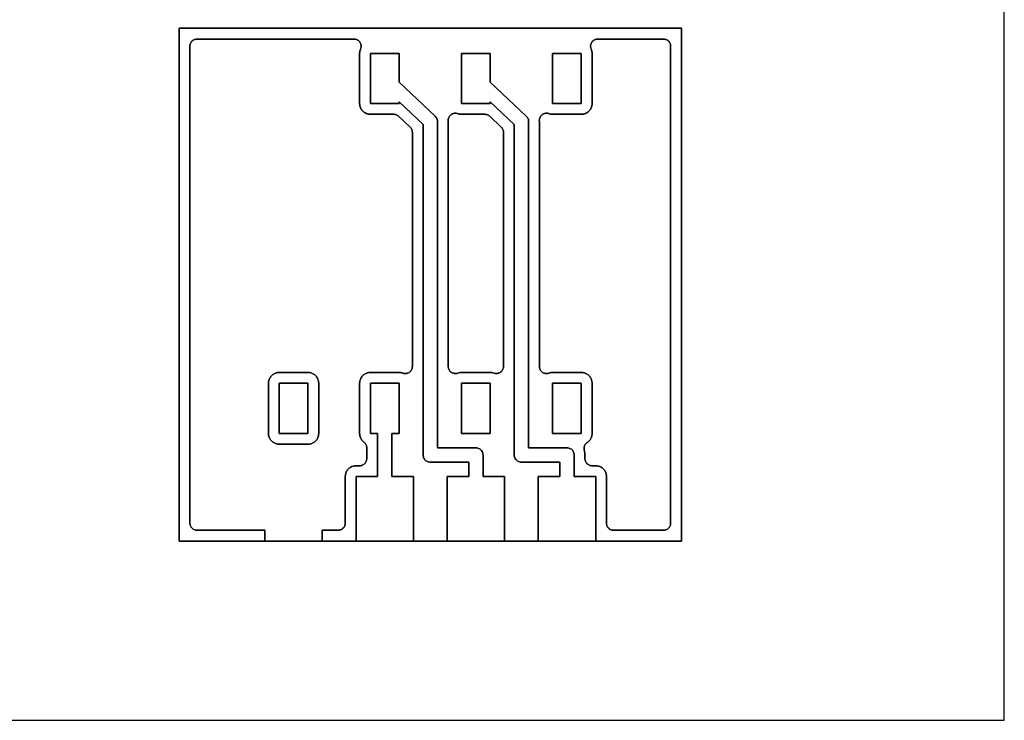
# Model space of a CAD drawing. Header units: millimetres. Extents: x 0 to 200, y 0 to 150.
# Tile 34 of 36: x 173 to 200, y 0 to 20. Entities that reach past the tile are written whole.
import ezdxf

# ---------------------------------------------------------------- set-up
doc = ezdxf.new("R2010")
doc.units = ezdxf.units.MM
for name, color, linetype in [('COPPER_KEEP_ref', 8, 'Continuous'), ('COPPER_REMOVE', 3, 'Continuous'), ('LABELS_ref', 5, 'Continuous'), ('OUTLINE', 7, 'Continuous')]:
    doc.layers.add(name, color=color, linetype=linetype)

msp = doc.modelspace()

# ---------------------------------------------------------------- linework, layer by layer
at = {"layer": 'COPPER_KEEP_ref'}
for points in [[(177.461, 5.304), (177.442, 5.309), (177.423, 5.315), (177.406, 5.324), (177.389, 5.334), (177.373, 5.345), (177.359, 5.359), (177.345, 5.373), (177.334, 5.389), (177.324, 5.406), (177.315, 5.423), (177.309, 5.442), (177.304, 5.461), (177.301, 5.48), (177.3, 5.5), (177.3, 18.8), (177.301, 18.82), (177.304, 18.839), (177.309, 18.858), (177.315, 18.877), (177.324, 18.894), (177.334, 18.911), (177.345, 18.927), (177.359, 18.941), (177.373, 18.955), (177.389, 18.966), (177.406, 18.976), (177.423, 18.985), (177.442, 18.991), (177.461, 18.996), (177.48, 18.999), (177.5, 19), (181.872, 19), (181.892, 18.999), (181.911, 18.996), (181.93, 18.991), (181.949, 18.985), (181.966, 18.976), (181.983, 18.966), (181.999, 18.955), (182.014, 18.941), (182.027, 18.927), (182.038, 18.911), (182.048, 18.894), (182.057, 18.877), (182.063, 18.858), (182.068, 18.839), (182.071, 18.82), (182.072, 18.8), (182.071, 18.78), (182.068, 18.761), (182.063, 18.742), (182.057, 18.723), (182.051, 18.709), (182.042, 18.684), (182.039, 18.671), (182.034, 18.646), (182.032, 18.633), (182.03, 18.603), (182.03, 18.597), (182.03, 17.203), (182.03, 17.197), (182.032, 17.167), (182.034, 17.154), (182.039, 17.129), (182.042, 17.116), (182.051, 17.091), (182.056, 17.079), (182.067, 17.056), (182.074, 17.045), (182.088, 17.023), (182.096, 17.012), (182.114, 16.993), (182.123, 16.984), (182.142, 16.966), (182.153, 16.958), (182.175, 16.944), (182.186, 16.937), (182.209, 16.926), (182.221, 16.921), (182.246, 16.912), (182.259, 16.909), (182.284, 16.904), (182.297, 16.902), (182.327, 16.9), (182.333, 16.9), (182.981, 16.9), (183, 16.899), (183.018, 16.896), (183.037, 16.892), (183.055, 16.886), (183.072, 16.878), (183.088, 16.869), (183.104, 16.858), (183.118, 16.845), (183.437, 16.544), (183.451, 16.529), (183.464, 16.513), (183.475, 16.496), (183.484, 16.478), (183.491, 16.458), (183.496, 16.439), (183.499, 16.419), (183.5, 16.398), (183.5, 9.87), (183.499, 9.85), (183.496, 9.83), (183.491, 9.811), (183.484, 9.792), (183.476, 9.774), (183.465, 9.757), (183.453, 9.741), (183.439, 9.726), (183.424, 9.713), (183.408, 9.701), (183.391, 9.691), (183.373, 9.683), (183.354, 9.677), (183.334, 9.673), (183.314, 9.67), (183.294, 9.67), (183.275, 9.671), (183.255, 9.675), (183.236, 9.68), (183.214, 9.688), (183.201, 9.691), (183.176, 9.696), (183.163, 9.698), (183.133, 9.7), (183.127, 9.7), (182.333, 9.7), (182.327, 9.7), (182.297, 9.698), (182.284, 9.696), (182.259, 9.691), (182.246, 9.688), (182.221, 9.679), (182.209, 9.674), (182.186, 9.663), (182.175, 9.656), (182.153, 9.642), (182.142, 9.634), (182.123, 9.616), (182.114, 9.607), (182.096, 9.588), (182.088, 9.577), (182.074, 9.555), (182.067, 9.544), (182.056, 9.521), (182.051, 9.509), (182.042, 9.484), (182.039, 9.471), (182.034, 9.446), (182.032, 9.433), (182.03, 9.403), (182.03, 9.397), (182.03, 8.003), (182.03, 7.997), (182.032, 7.967), (182.034, 7.954), (182.039, 7.929), (182.042, 7.916), (182.051, 7.891), (182.056, 7.879), (182.067, 7.856), (182.074, 7.845), (182.088, 7.823), (182.096, 7.812), (182.114, 7.793), (182.123, 7.784), (182.142, 7.766), (182.152, 7.759), (182.167, 7.746), (182.181, 7.731), (182.194, 7.715), (182.205, 7.698), (182.214, 7.68), (182.221, 7.661), (182.226, 7.641), (182.229, 7.621), (182.23, 7.601), (182.23, 7.3), (182.229, 7.28), (182.226, 7.261), (182.221, 7.242), (182.215, 7.223), (182.206, 7.206), (182.196, 7.189), (182.185, 7.173), (182.171, 7.159), (182.157, 7.145), (182.141, 7.134), (182.124, 7.124), (182.107, 7.115), (182.088, 7.109), (182.069, 7.104), (182.05, 7.101), (182.03, 7.1), (181.933, 7.1), (181.927, 7.1), (181.897, 7.098), (181.884, 7.096), (181.859, 7.091), (181.846, 7.088), (181.821, 7.079), (181.809, 7.074), (181.786, 7.063), (181.775, 7.056), (181.753, 7.042), (181.742, 7.034), (181.723, 7.016), (181.714, 7.007), (181.696, 6.988), (181.688, 6.977), (181.674, 6.955), (181.667, 6.944), (181.656, 6.921), (181.651, 6.909), (181.642, 6.884), (181.639, 6.871), (181.634, 6.846), (181.632, 6.833), (181.63, 6.803), (181.63, 6.797), (181.63, 5.5), (181.629, 5.48), (181.626, 5.461), (181.621, 5.442), (181.615, 5.423), (181.606, 5.406), (181.596, 5.389), (181.585, 5.373), (181.571, 5.359), (181.557, 5.345), (181.541, 5.334), (181.524, 5.324), (181.507, 5.315), (181.488, 5.309), (181.469, 5.304), (181.45, 5.301), (181.43, 5.3), (180.99, 5.3), (180.99, 5), (179.39, 5), (179.39, 5.3), (177.5, 5.3), (177.48, 5.301), (177.461, 5.304)], [(187.09, 16.864), (187.103, 16.878), (187.118, 16.89), (187.135, 16.901), (187.152, 16.911), (187.17, 16.918), (187.188, 16.924), (187.207, 16.928), (187.227, 16.93), (187.246, 16.931), (187.265, 16.929), (187.285, 16.925), (187.303, 16.92), (187.326, 16.912), (187.339, 16.909), (187.364, 16.904), (187.377, 16.902), (187.407, 16.9), (187.413, 16.9), (188.207, 16.9), (188.213, 16.9), (188.243, 16.902), (188.256, 16.904), (188.281, 16.909), (188.294, 16.912), (188.319, 16.921), (188.331, 16.926), (188.354, 16.937), (188.365, 16.944), (188.387, 16.958), (188.398, 16.966), (188.417, 16.984), (188.426, 16.993), (188.444, 17.012), (188.452, 17.023), (188.466, 17.045), (188.473, 17.056), (188.484, 17.079), (188.489, 17.091), (188.498, 17.116), (188.501, 17.129), (188.506, 17.154), (188.508, 17.167), (188.51, 17.197), (188.51, 17.203), (188.51, 18.597), (188.51, 18.603), (188.508, 18.633), (188.506, 18.646), (188.501, 18.671), (188.498, 18.684), (188.489, 18.709), (188.483, 18.723), (188.477, 18.742), (188.472, 18.761), (188.469, 18.78), (188.468, 18.8), (188.469, 18.82), (188.472, 18.839), (188.477, 18.858), (188.483, 18.877), (188.492, 18.894), (188.502, 18.911), (188.513, 18.927), (188.526, 18.941), (188.541, 18.955), (188.557, 18.966), (188.574, 18.976), (188.591, 18.985), (188.61, 18.991), (188.629, 18.996), (188.648, 18.999), (188.668, 19), (190.5, 19), (190.52, 18.999), (190.539, 18.996), (190.558, 18.991), (190.577, 18.985), (190.594, 18.976), (190.611, 18.966), (190.627, 18.955), (190.641, 18.941), (190.655, 18.927), (190.666, 18.911), (190.676, 18.894), (190.685, 18.877), (190.691, 18.858), (190.696, 18.839), (190.699, 18.82), (190.7, 18.8), (190.7, 5.5), (190.699, 5.48), (190.696, 5.461), (190.691, 5.442), (190.685, 5.423), (190.676, 5.406), (190.666, 5.389), (190.655, 5.373), (190.641, 5.359), (190.627, 5.345), (190.611, 5.334), (190.594, 5.324), (190.577, 5.315), (190.558, 5.309), (190.539, 5.304), (190.52, 5.301), (190.5, 5.3), (189.11, 5.3), (189.09, 5.301), (189.071, 5.304), (189.052, 5.309), (189.033, 5.315), (189.016, 5.324), (188.999, 5.334), (188.983, 5.345), (188.969, 5.359), (188.955, 5.373), (188.944, 5.389), (188.934, 5.406), (188.925, 5.423), (188.919, 5.442), (188.914, 5.461), (188.911, 5.48), (188.91, 5.5), (188.91, 6.797), (188.91, 6.803), (188.908, 6.833), (188.906, 6.846), (188.901, 6.871), (188.898, 6.884), (188.889, 6.909), (188.884, 6.921), (188.873, 6.944), (188.866, 6.955), (188.852, 6.977), (188.844, 6.988), (188.826, 7.007), (188.817, 7.016), (188.798, 7.034), (188.787, 7.042), (188.765, 7.056), (188.754, 7.063), (188.731, 7.074), (188.719, 7.079), (188.694, 7.088), (188.681, 7.091), (188.656, 7.096), (188.643, 7.098), (188.613, 7.1), (188.607, 7.1), (188.51, 7.1), (188.49, 7.101), (188.471, 7.104), (188.452, 7.109), (188.433, 7.115), (188.416, 7.124), (188.399, 7.134), (188.383, 7.145), (188.369, 7.159), (188.355, 7.173), (188.344, 7.189), (188.334, 7.206), (188.325, 7.223), (188.319, 7.242), (188.314, 7.261), (188.311, 7.28), (188.31, 7.3), (188.31, 7.398), (188.31, 7.402), (188.309, 7.418), (188.309, 7.421), (188.308, 7.442), (188.307, 7.449), (188.303, 7.481), (188.302, 7.488), (188.298, 7.507), (188.297, 7.513), (188.292, 7.531), (188.288, 7.55), (188.285, 7.569), (188.285, 7.588), (188.286, 7.607), (188.29, 7.626), (188.295, 7.645), (188.301, 7.662), (188.31, 7.68), (188.32, 7.696), (188.331, 7.711), (188.344, 7.725), (188.358, 7.738), (188.374, 7.749), (188.387, 7.758), (188.398, 7.766), (188.417, 7.784), (188.426, 7.793), (188.444, 7.812), (188.452, 7.823), (188.466, 7.845), (188.473, 7.856), (188.484, 7.879), (188.489, 7.891), (188.498, 7.916), (188.501, 7.929), (188.506, 7.954), (188.508, 7.967), (188.51, 7.997), (188.51, 8.003), (188.51, 9.397), (188.51, 9.403), (188.508, 9.433), (188.506, 9.446), (188.501, 9.471), (188.498, 9.484), (188.489, 9.509), (188.484, 9.521), (188.473, 9.544), (188.466, 9.555), (188.452, 9.577), (188.444, 9.588), (188.426, 9.607), (188.417, 9.616), (188.398, 9.634), (188.387, 9.642), (188.365, 9.656), (188.354, 9.663), (188.331, 9.674), (188.319, 9.679), (188.294, 9.688), (188.281, 9.691), (188.256, 9.696), (188.243, 9.698), (188.213, 9.7), (188.207, 9.7), (187.413, 9.7), (187.407, 9.7), (187.377, 9.698), (187.364, 9.696), (187.339, 9.691), (187.326, 9.688), (187.304, 9.68), (187.285, 9.675), (187.265, 9.671), (187.246, 9.67), (187.226, 9.67), (187.206, 9.673), (187.186, 9.677), (187.167, 9.683), (187.149, 9.691), (187.132, 9.701), (187.116, 9.713), (187.101, 9.726), (187.087, 9.741), (187.075, 9.757), (187.064, 9.774), (187.056, 9.792), (187.049, 9.811), (187.044, 9.83), (187.041, 9.85), (187.04, 9.87), (187.04, 16.698), (187.04, 16.702), (187.039, 16.719), (187.039, 16.721), (187.039, 16.74), (187.041, 16.759), (187.045, 16.779), (187.05, 16.797), (187.058, 16.815), (187.067, 16.832), (187.078, 16.849), (187.09, 16.864)], [(185.07, 6.8), (185.07, 7.2), (184, 7.2), (183.974, 7.202), (183.948, 7.207), (183.923, 7.215), (183.9, 7.227), (183.878, 7.241), (183.859, 7.259), (183.841, 7.278), (183.827, 7.3), (183.815, 7.323), (183.807, 7.348), (183.802, 7.374), (183.8, 7.4), (183.8, 16.614), (183.13, 17.247), (183.13, 17.2), (182.33, 17.2), (182.33, 18.6), (183.13, 18.6), (183.13, 17.797), (184.137, 16.845), (184.156, 16.825), (184.171, 16.803), (184.184, 16.779), (184.193, 16.754), (184.198, 16.727), (184.2, 16.7), (184.2, 7.6), (185.27, 7.6), (185.296, 7.598), (185.322, 7.593), (185.347, 7.585), (185.37, 7.573), (185.392, 7.559), (185.411, 7.541), (185.429, 7.522), (185.443, 7.5), (185.455, 7.477), (185.463, 7.452), (185.468, 7.426), (185.47, 7.4), (185.47, 6.8), (186.07, 6.8), (186.07, 5), (184.47, 5), (184.47, 6.8), (185.07, 6.8)], [(187.01, 6.8), (187.61, 6.8), (187.61, 7.2), (186.54, 7.2), (186.514, 7.202), (186.488, 7.207), (186.463, 7.215), (186.44, 7.227), (186.418, 7.241), (186.399, 7.259), (186.381, 7.278), (186.367, 7.3), (186.355, 7.323), (186.347, 7.348), (186.342, 7.374), (186.34, 7.4), (186.34, 16.614), (185.67, 17.247), (185.67, 17.2), (184.87, 17.2), (184.87, 18.6), (185.67, 18.6), (185.67, 17.797), (186.677, 16.845), (186.696, 16.825), (186.711, 16.803), (186.724, 16.779), (186.733, 16.754), (186.738, 16.727), (186.74, 16.7), (186.74, 7.6), (187.81, 7.6), (187.836, 7.598), (187.862, 7.593), (187.887, 7.585), (187.91, 7.573), (187.932, 7.559), (187.951, 7.541), (187.969, 7.522), (187.983, 7.5), (187.995, 7.477), (188.003, 7.452), (188.008, 7.426), (188.01, 7.4), (188.01, 6.8), (188.61, 6.8), (188.61, 5), (187.01, 5), (187.01, 6.8)], [(188.21, 17.2), (187.41, 17.2), (187.41, 18.6), (188.21, 18.6), (188.21, 17.2)], [(184.55, 16.864), (184.563, 16.878), (184.578, 16.89), (184.595, 16.901), (184.612, 16.911), (184.63, 16.918), (184.648, 16.924), (184.667, 16.928), (184.687, 16.93), (184.706, 16.931), (184.725, 16.929), (184.745, 16.925), (184.763, 16.92), (184.786, 16.912), (184.799, 16.909), (184.824, 16.904), (184.837, 16.902), (184.867, 16.9), (184.873, 16.9), (185.521, 16.9), (185.54, 16.899), (185.558, 16.896), (185.577, 16.892), (185.595, 16.886), (185.612, 16.878), (185.628, 16.869), (185.644, 16.858), (185.658, 16.845), (185.977, 16.544), (185.991, 16.529), (186.004, 16.513), (186.015, 16.496), (186.024, 16.478), (186.031, 16.458), (186.036, 16.439), (186.039, 16.419), (186.04, 16.398), (186.04, 9.87), (186.039, 9.85), (186.036, 9.83), (186.031, 9.811), (186.024, 9.792), (186.016, 9.774), (186.005, 9.757), (185.993, 9.741), (185.979, 9.726), (185.964, 9.713), (185.948, 9.701), (185.931, 9.691), (185.913, 9.683), (185.894, 9.677), (185.874, 9.673), (185.854, 9.67), (185.834, 9.67), (185.815, 9.671), (185.795, 9.675), (185.776, 9.68), (185.754, 9.688), (185.741, 9.691), (185.716, 9.696), (185.703, 9.698), (185.673, 9.7), (185.667, 9.7), (184.873, 9.7), (184.867, 9.7), (184.837, 9.698), (184.824, 9.696), (184.799, 9.691), (184.786, 9.688), (184.764, 9.68), (184.745, 9.675), (184.725, 9.671), (184.706, 9.67), (184.686, 9.67), (184.666, 9.673), (184.646, 9.677), (184.627, 9.683), (184.609, 9.691), (184.592, 9.701), (184.576, 9.713), (184.561, 9.726), (184.547, 9.741), (184.535, 9.757), (184.524, 9.774), (184.516, 9.792), (184.509, 9.811), (184.504, 9.83), (184.501, 9.85), (184.5, 9.87), (184.5, 16.698), (184.5, 16.702), (184.499, 16.719), (184.499, 16.721), (184.499, 16.74), (184.501, 16.759), (184.505, 16.779), (184.51, 16.797), (184.518, 16.815), (184.527, 16.832), (184.538, 16.849), (184.55, 16.864)], [(179.669, 9.674), (179.646, 9.663), (179.635, 9.656), (179.613, 9.642), (179.602, 9.634), (179.583, 9.616), (179.574, 9.607), (179.556, 9.588), (179.548, 9.577), (179.534, 9.555), (179.527, 9.544), (179.516, 9.521), (179.511, 9.509), (179.502, 9.484), (179.499, 9.471), (179.494, 9.446), (179.492, 9.433), (179.49, 9.403), (179.49, 9.397), (179.49, 8.003), (179.49, 7.997), (179.492, 7.967), (179.494, 7.954), (179.499, 7.929), (179.502, 7.916), (179.511, 7.891), (179.516, 7.879), (179.527, 7.856), (179.534, 7.845), (179.548, 7.823), (179.556, 7.812), (179.574, 7.793), (179.583, 7.784), (179.602, 7.766), (179.613, 7.758), (179.635, 7.744), (179.646, 7.737), (179.669, 7.726), (179.681, 7.721), (179.706, 7.712), (179.719, 7.709), (179.744, 7.704), (179.757, 7.702), (179.787, 7.7), (179.793, 7.7), (180.587, 7.7), (180.593, 7.7), (180.623, 7.702), (180.636, 7.704), (180.661, 7.709), (180.674, 7.712), (180.699, 7.721), (180.711, 7.726), (180.734, 7.737), (180.745, 7.744), (180.767, 7.758), (180.778, 7.766), (180.797, 7.784), (180.806, 7.793), (180.824, 7.812), (180.832, 7.823), (180.846, 7.845), (180.853, 7.856), (180.864, 7.879), (180.869, 7.891), (180.878, 7.916), (180.881, 7.929), (180.886, 7.954), (180.888, 7.967), (180.89, 7.997), (180.89, 8.003), (180.89, 9.397), (180.89, 9.403), (180.888, 9.433), (180.886, 9.446), (180.881, 9.471), (180.878, 9.484), (180.869, 9.509), (180.864, 9.521), (180.853, 9.544), (180.846, 9.555), (180.832, 9.577), (180.824, 9.588), (180.806, 9.607), (180.797, 9.616), (180.778, 9.634), (180.767, 9.642), (180.745, 9.656), (180.734, 9.663), (180.711, 9.674), (180.699, 9.679), (180.674, 9.688), (180.661, 9.691), (180.636, 9.696), (180.623, 9.698), (180.593, 9.7), (180.587, 9.7), (179.793, 9.7), (179.787, 9.7), (179.757, 9.698), (179.744, 9.696), (179.719, 9.691), (179.706, 9.688), (179.681, 9.679), (179.669, 9.674)], [(180.59, 9.4), (180.59, 8), (179.79, 8), (179.79, 9.4), (180.59, 9.4)], [(181.93, 6.8), (182.53, 6.8), (182.53, 8), (182.33, 8), (182.33, 9.4), (183.13, 9.4), (183.13, 8), (182.93, 8), (182.93, 6.8), (183.53, 6.8), (183.53, 5), (181.93, 5), (181.93, 6.8)], [(185.67, 9.4), (185.67, 8), (184.87, 8), (184.87, 9.4), (185.67, 9.4)], [(188.21, 8), (187.41, 8), (187.41, 9.4), (188.21, 9.4), (188.21, 8)]]:
    msp.add_lwpolyline(points, close=True, dxfattribs=at)
at = {"layer": 'COPPER_REMOVE'}
for points in [[(177, 5), (177, 19.3), (191, 19.3), (191, 5), (188.61, 5), (188.61, 6.8), (188.01, 6.8), (188.01, 7.4), (188.008, 7.426), (188.003, 7.452), (187.995, 7.477), (187.983, 7.5), (187.969, 7.522), (187.951, 7.541), (187.932, 7.559), (187.91, 7.573), (187.887, 7.585), (187.862, 7.593), (187.836, 7.598), (187.81, 7.6), (186.74, 7.6), (186.74, 16.7), (186.738, 16.727), (186.733, 16.754), (186.724, 16.779), (186.711, 16.803), (186.696, 16.825), (186.677, 16.845), (185.67, 17.797), (185.67, 18.6), (184.87, 18.6), (184.87, 17.2), (185.67, 17.2), (185.67, 17.247), (186.34, 16.614), (186.34, 7.4), (186.342, 7.374), (186.347, 7.348), (186.355, 7.323), (186.367, 7.3), (186.381, 7.278), (186.399, 7.259), (186.418, 7.241), (186.44, 7.227), (186.463, 7.215), (186.488, 7.207), (186.514, 7.202), (186.54, 7.2), (187.61, 7.2), (187.61, 6.8), (187.01, 6.8), (187.01, 5), (186.07, 5), (186.07, 6.8), (185.47, 6.8), (185.47, 7.4), (185.468, 7.426), (185.463, 7.452), (185.455, 7.477), (185.443, 7.5), (185.429, 7.522), (185.411, 7.541), (185.392, 7.559), (185.37, 7.573), (185.347, 7.585), (185.322, 7.593), (185.296, 7.598), (185.27, 7.6), (184.2, 7.6), (184.2, 16.7), (184.198, 16.727), (184.193, 16.754), (184.184, 16.779), (184.171, 16.803), (184.156, 16.825), (184.137, 16.845), (183.13, 17.797), (183.13, 18.6), (182.33, 18.6), (182.33, 17.2), (183.13, 17.2), (183.13, 17.247), (183.8, 16.614), (183.8, 7.4), (183.802, 7.374), (183.807, 7.348), (183.815, 7.323), (183.827, 7.3), (183.841, 7.278), (183.859, 7.259), (183.878, 7.241), (183.9, 7.227), (183.923, 7.215), (183.948, 7.207), (183.974, 7.202), (184, 7.2), (185.07, 7.2), (185.07, 6.8), (184.47, 6.8), (184.47, 5), (183.53, 5), (183.53, 6.8), (182.93, 6.8), (182.93, 8), (183.13, 8), (183.13, 9.4), (182.33, 9.4), (182.33, 8), (182.53, 8), (182.53, 6.8), (181.93, 6.8), (181.93, 5), (180.99, 5), (180.99, 5.3), (181.43, 5.3), (181.45, 5.301), (181.469, 5.304), (181.488, 5.309), (181.507, 5.315), (181.524, 5.324), (181.541, 5.334), (181.557, 5.345), (181.571, 5.359), (181.585, 5.373), (181.596, 5.389), (181.606, 5.406), (181.615, 5.423), (181.621, 5.442), (181.626, 5.461), (181.629, 5.48), (181.63, 5.5), (181.63, 6.797), (181.63, 6.803), (181.632, 6.833), (181.634, 6.846), (181.639, 6.871), (181.642, 6.884), (181.651, 6.909), (181.656, 6.921), (181.667, 6.944), (181.674, 6.955), (181.688, 6.977), (181.696, 6.988), (181.714, 7.007), (181.723, 7.016), (181.742, 7.034), (181.753, 7.042), (181.775, 7.056), (181.786, 7.063), (181.809, 7.074), (181.821, 7.079), (181.846, 7.088), (181.859, 7.091), (181.884, 7.096), (181.897, 7.098), (181.927, 7.1), (181.933, 7.1), (182.03, 7.1), (182.05, 7.101), (182.069, 7.104), (182.088, 7.109), (182.107, 7.115), (182.124, 7.124), (182.141, 7.134), (182.157, 7.145), (182.171, 7.159), (182.185, 7.173), (182.196, 7.189), (182.206, 7.206), (182.215, 7.223), (182.221, 7.242), (182.226, 7.261), (182.229, 7.28), (182.23, 7.3), (182.23, 7.601), (182.229, 7.621), (182.226, 7.641), (182.221, 7.661), (182.214, 7.68), (182.205, 7.698), (182.194, 7.715), (182.181, 7.731), (182.167, 7.746), (182.152, 7.759), (182.142, 7.766), (182.123, 7.784), (182.114, 7.793), (182.096, 7.812), (182.088, 7.823), (182.074, 7.845), (182.067, 7.856), (182.056, 7.879), (182.051, 7.891), (182.042, 7.916), (182.039, 7.929), (182.034, 7.954), (182.032, 7.967), (182.03, 7.997), (182.03, 8.003), (182.03, 9.397), (182.03, 9.403), (182.032, 9.433), (182.034, 9.446), (182.039, 9.471), (182.042, 9.484), (182.051, 9.509), (182.056, 9.521), (182.067, 9.544), (182.074, 9.555), (182.088, 9.577), (182.096, 9.588), (182.114, 9.607), (182.123, 9.616), (182.142, 9.634), (182.153, 9.642), (182.175, 9.656), (182.186, 9.663), (182.209, 9.674), (182.221, 9.679), (182.246, 9.688), (182.259, 9.691), (182.284, 9.696), (182.297, 9.698), (182.327, 9.7), (182.333, 9.7), (183.127, 9.7), (183.133, 9.7), (183.163, 9.698), (183.176, 9.696), (183.201, 9.691), (183.214, 9.688), (183.236, 9.68), (183.255, 9.675), (183.275, 9.671), (183.294, 9.67), (183.314, 9.67), (183.334, 9.673), (183.354, 9.677), (183.373, 9.683), (183.391, 9.691), (183.408, 9.701), (183.424, 9.713), (183.439, 9.726), (183.453, 9.741), (183.465, 9.757), (183.476, 9.774), (183.484, 9.792), (183.491, 9.811), (183.496, 9.83), (183.499, 9.85), (183.5, 9.87), (183.5, 16.398), (183.499, 16.419), (183.496, 16.439), (183.491, 16.458), (183.484, 16.478), (183.475, 16.496), (183.464, 16.513), (183.451, 16.529), (183.437, 16.544), (183.118, 16.845), (183.104, 16.858), (183.088, 16.869), (183.072, 16.878), (183.055, 16.886), (183.037, 16.892), (183.018, 16.896), (183, 16.899), (182.981, 16.9), (182.333, 16.9), (182.327, 16.9), (182.297, 16.902), (182.284, 16.904), (182.259, 16.909), (182.246, 16.912), (182.221, 16.921), (182.209, 16.926), (182.186, 16.937), (182.175, 16.944), (182.153, 16.958), (182.142, 16.966), (182.123, 16.984), (182.114, 16.993), (182.096, 17.012), (182.088, 17.023), (182.074, 17.045), (182.067, 17.056), (182.056, 17.079), (182.051, 17.091), (182.042, 17.116), (182.039, 17.129), (182.034, 17.154), (182.032, 17.167), (182.03, 17.197), (182.03, 17.203), (182.03, 18.597), (182.03, 18.603), (182.032, 18.633), (182.034, 18.646), (182.039, 18.671), (182.042, 18.684), (182.051, 18.709), (182.057, 18.723), (182.063, 18.742), (182.068, 18.761), (182.071, 18.78), (182.072, 18.8), (182.071, 18.82), (182.068, 18.839), (182.063, 18.858), (182.057, 18.877), (182.048, 18.894), (182.038, 18.911), (182.027, 18.927), (182.014, 18.941), (181.999, 18.955), (181.983, 18.966), (181.966, 18.976), (181.949, 18.985), (181.93, 18.991), (181.911, 18.996), (181.892, 18.999), (181.872, 19), (177.5, 19), (177.48, 18.999), (177.461, 18.996), (177.442, 18.991), (177.423, 18.985), (177.406, 18.976), (177.389, 18.966), (177.373, 18.955), (177.359, 18.941), (177.345, 18.927), (177.334, 18.911), (177.324, 18.894), (177.315, 18.877), (177.309, 18.858), (177.304, 18.839), (177.301, 18.82), (177.3, 18.8), (177.3, 5.5), (177.301, 5.48), (177.304, 5.461), (177.309, 5.442), (177.315, 5.423), (177.324, 5.406), (177.334, 5.389), (177.345, 5.373), (177.359, 5.359), (177.373, 5.345), (177.389, 5.334), (177.406, 5.324), (177.423, 5.315), (177.442, 5.309), (177.461, 5.304), (177.48, 5.301), (177.5, 5.3), (179.39, 5.3), (179.39, 5), (177, 5)], [(187.078, 16.849), (187.067, 16.832), (187.058, 16.815), (187.05, 16.797), (187.045, 16.779), (187.041, 16.759), (187.039, 16.74), (187.039, 16.721), (187.039, 16.719), (187.04, 16.702), (187.04, 16.698), (187.04, 9.87), (187.041, 9.85), (187.044, 9.83), (187.049, 9.811), (187.056, 9.792), (187.064, 9.774), (187.075, 9.757), (187.087, 9.741), (187.101, 9.726), (187.116, 9.713), (187.132, 9.701), (187.149, 9.691), (187.167, 9.683), (187.186, 9.677), (187.206, 9.673), (187.226, 9.67), (187.246, 9.67), (187.265, 9.671), (187.285, 9.675), (187.304, 9.68), (187.326, 9.688), (187.339, 9.691), (187.364, 9.696), (187.377, 9.698), (187.407, 9.7), (187.413, 9.7), (188.207, 9.7), (188.213, 9.7), (188.243, 9.698), (188.256, 9.696), (188.281, 9.691), (188.294, 9.688), (188.319, 9.679), (188.331, 9.674), (188.354, 9.663), (188.365, 9.656), (188.387, 9.642), (188.398, 9.634), (188.417, 9.616), (188.426, 9.607), (188.444, 9.588), (188.452, 9.577), (188.466, 9.555), (188.473, 9.544), (188.484, 9.521), (188.489, 9.509), (188.498, 9.484), (188.501, 9.471), (188.506, 9.446), (188.508, 9.433), (188.51, 9.403), (188.51, 9.397), (188.51, 8.003), (188.51, 7.997), (188.508, 7.967), (188.506, 7.954), (188.501, 7.929), (188.498, 7.916), (188.489, 7.891), (188.484, 7.879), (188.473, 7.856), (188.466, 7.845), (188.452, 7.823), (188.444, 7.812), (188.426, 7.793), (188.417, 7.784), (188.398, 7.766), (188.387, 7.758), (188.374, 7.749), (188.358, 7.738), (188.344, 7.725), (188.331, 7.711), (188.32, 7.696), (188.31, 7.68), (188.301, 7.662), (188.295, 7.645), (188.29, 7.626), (188.286, 7.607), (188.285, 7.588), (188.285, 7.569), (188.288, 7.55), (188.292, 7.531), (188.297, 7.513), (188.298, 7.507), (188.302, 7.488), (188.303, 7.481), (188.307, 7.449), (188.308, 7.442), (188.309, 7.421), (188.309, 7.418), (188.31, 7.402), (188.31, 7.398), (188.31, 7.3), (188.311, 7.28), (188.314, 7.261), (188.319, 7.242), (188.325, 7.223), (188.334, 7.206), (188.344, 7.189), (188.355, 7.173), (188.369, 7.159), (188.383, 7.145), (188.399, 7.134), (188.416, 7.124), (188.433, 7.115), (188.452, 7.109), (188.471, 7.104), (188.49, 7.101), (188.51, 7.1), (188.607, 7.1), (188.613, 7.1), (188.643, 7.098), (188.656, 7.096), (188.681, 7.091), (188.694, 7.088), (188.719, 7.079), (188.731, 7.074), (188.754, 7.063), (188.765, 7.056), (188.787, 7.042), (188.798, 7.034), (188.817, 7.016), (188.826, 7.007), (188.844, 6.988), (188.852, 6.977), (188.866, 6.955), (188.873, 6.944), (188.884, 6.921), (188.889, 6.909), (188.898, 6.884), (188.901, 6.871), (188.906, 6.846), (188.908, 6.833), (188.91, 6.803), (188.91, 6.797), (188.91, 5.5), (188.911, 5.48), (188.914, 5.461), (188.919, 5.442), (188.925, 5.423), (188.934, 5.406), (188.944, 5.389), (188.955, 5.373), (188.969, 5.359), (188.983, 5.345), (188.999, 5.334), (189.016, 5.324), (189.033, 5.315), (189.052, 5.309), (189.071, 5.304), (189.09, 5.301), (189.11, 5.3), (190.5, 5.3), (190.52, 5.301), (190.539, 5.304), (190.558, 5.309), (190.577, 5.315), (190.594, 5.324), (190.611, 5.334), (190.627, 5.345), (190.641, 5.359), (190.655, 5.373), (190.666, 5.389), (190.676, 5.406), (190.685, 5.423), (190.691, 5.442), (190.696, 5.461), (190.699, 5.48), (190.7, 5.5), (190.7, 18.8), (190.699, 18.82), (190.696, 18.839), (190.691, 18.858), (190.685, 18.877), (190.676, 18.894), (190.666, 18.911), (190.655, 18.927), (190.641, 18.941), (190.627, 18.955), (190.611, 18.966), (190.594, 18.976), (190.577, 18.985), (190.558, 18.991), (190.539, 18.996), (190.52, 18.999), (190.5, 19), (188.668, 19), (188.648, 18.999), (188.629, 18.996), (188.61, 18.991), (188.591, 18.985), (188.574, 18.976), (188.557, 18.966), (188.541, 18.955), (188.526, 18.941), (188.513, 18.927), (188.502, 18.911), (188.492, 18.894), (188.483, 18.877), (188.477, 18.858), (188.472, 18.839), (188.469, 18.82), (188.468, 18.8), (188.469, 18.78), (188.472, 18.761), (188.477, 18.742), (188.483, 18.723), (188.489, 18.709), (188.498, 18.684), (188.501, 18.671), (188.506, 18.646), (188.508, 18.633), (188.51, 18.603), (188.51, 18.597), (188.51, 17.203), (188.51, 17.197), (188.508, 17.167), (188.506, 17.154), (188.501, 17.129), (188.498, 17.116), (188.489, 17.091), (188.484, 17.079), (188.473, 17.056), (188.466, 17.045), (188.452, 17.023), (188.444, 17.012), (188.426, 16.993), (188.417, 16.984), (188.398, 16.966), (188.387, 16.958), (188.365, 16.944), (188.354, 16.937), (188.331, 16.926), (188.319, 16.921), (188.294, 16.912), (188.281, 16.909), (188.256, 16.904), (188.243, 16.902), (188.213, 16.9), (188.207, 16.9), (187.413, 16.9), (187.407, 16.9), (187.377, 16.902), (187.364, 16.904), (187.339, 16.909), (187.326, 16.912), (187.303, 16.92), (187.285, 16.925), (187.265, 16.929), (187.246, 16.931), (187.227, 16.93), (187.207, 16.928), (187.188, 16.924), (187.17, 16.918), (187.152, 16.911), (187.135, 16.901), (187.118, 16.89), (187.103, 16.878), (187.09, 16.864), (187.078, 16.849)], [(188.21, 18.6), (187.41, 18.6), (187.41, 17.2), (188.21, 17.2), (188.21, 18.6)], [(184.538, 16.849), (184.527, 16.832), (184.518, 16.815), (184.51, 16.797), (184.505, 16.779), (184.501, 16.759), (184.499, 16.74), (184.499, 16.721), (184.499, 16.719), (184.5, 16.702), (184.5, 16.698), (184.5, 9.87), (184.501, 9.85), (184.504, 9.83), (184.509, 9.811), (184.516, 9.792), (184.524, 9.774), (184.535, 9.757), (184.547, 9.741), (184.561, 9.726), (184.576, 9.713), (184.592, 9.701), (184.609, 9.691), (184.627, 9.683), (184.646, 9.677), (184.666, 9.673), (184.686, 9.67), (184.706, 9.67), (184.725, 9.671), (184.745, 9.675), (184.764, 9.68), (184.786, 9.688), (184.799, 9.691), (184.824, 9.696), (184.837, 9.698), (184.867, 9.7), (184.873, 9.7), (185.667, 9.7), (185.673, 9.7), (185.703, 9.698), (185.716, 9.696), (185.741, 9.691), (185.754, 9.688), (185.776, 9.68), (185.795, 9.675), (185.815, 9.671), (185.834, 9.67), (185.854, 9.67), (185.874, 9.673), (185.894, 9.677), (185.913, 9.683), (185.931, 9.691), (185.948, 9.701), (185.964, 9.713), (185.979, 9.726), (185.993, 9.741), (186.005, 9.757), (186.016, 9.774), (186.024, 9.792), (186.031, 9.811), (186.036, 9.83), (186.039, 9.85), (186.04, 9.87), (186.04, 16.398), (186.039, 16.419), (186.036, 16.439), (186.031, 16.458), (186.024, 16.478), (186.015, 16.496), (186.004, 16.513), (185.991, 16.529), (185.977, 16.544), (185.658, 16.845), (185.644, 16.858), (185.628, 16.869), (185.612, 16.878), (185.595, 16.886), (185.577, 16.892), (185.558, 16.896), (185.54, 16.899), (185.521, 16.9), (184.873, 16.9), (184.867, 16.9), (184.837, 16.902), (184.824, 16.904), (184.799, 16.909), (184.786, 16.912), (184.763, 16.92), (184.745, 16.925), (184.725, 16.929), (184.706, 16.931), (184.687, 16.93), (184.667, 16.928), (184.648, 16.924), (184.63, 16.918), (184.612, 16.911), (184.595, 16.901), (184.578, 16.89), (184.563, 16.878), (184.55, 16.864), (184.538, 16.849)], [(179.681, 9.679), (179.706, 9.688), (179.719, 9.691), (179.744, 9.696), (179.757, 9.698), (179.787, 9.7), (179.793, 9.7), (180.587, 9.7), (180.593, 9.7), (180.623, 9.698), (180.636, 9.696), (180.661, 9.691), (180.674, 9.688), (180.699, 9.679), (180.711, 9.674), (180.734, 9.663), (180.745, 9.656), (180.767, 9.642), (180.778, 9.634), (180.797, 9.616), (180.806, 9.607), (180.824, 9.588), (180.832, 9.577), (180.846, 9.555), (180.853, 9.544), (180.864, 9.521), (180.869, 9.509), (180.878, 9.484), (180.881, 9.471), (180.886, 9.446), (180.888, 9.433), (180.89, 9.403), (180.89, 9.397), (180.89, 8.003), (180.89, 7.997), (180.888, 7.967), (180.886, 7.954), (180.881, 7.929), (180.878, 7.916), (180.869, 7.891), (180.864, 7.879), (180.853, 7.856), (180.846, 7.845), (180.832, 7.823), (180.824, 7.812), (180.806, 7.793), (180.797, 7.784), (180.778, 7.766), (180.767, 7.758), (180.745, 7.744), (180.734, 7.737), (180.711, 7.726), (180.699, 7.721), (180.674, 7.712), (180.661, 7.709), (180.636, 7.704), (180.623, 7.702), (180.593, 7.7), (180.587, 7.7), (179.793, 7.7), (179.787, 7.7), (179.757, 7.702), (179.744, 7.704), (179.719, 7.709), (179.706, 7.712), (179.681, 7.721), (179.669, 7.726), (179.646, 7.737), (179.635, 7.744), (179.613, 7.758), (179.602, 7.766), (179.583, 7.784), (179.574, 7.793), (179.556, 7.812), (179.548, 7.823), (179.534, 7.845), (179.527, 7.856), (179.516, 7.879), (179.511, 7.891), (179.502, 7.916), (179.499, 7.929), (179.494, 7.954), (179.492, 7.967), (179.49, 7.997), (179.49, 8.003), (179.49, 9.397), (179.49, 9.403), (179.492, 9.433), (179.494, 9.446), (179.499, 9.471), (179.502, 9.484), (179.511, 9.509), (179.516, 9.521), (179.527, 9.544), (179.534, 9.555), (179.548, 9.577), (179.556, 9.588), (179.574, 9.607), (179.583, 9.616), (179.602, 9.634), (179.613, 9.642), (179.635, 9.656), (179.646, 9.663), (179.669, 9.674), (179.681, 9.679)], [(179.79, 9.4), (179.79, 8), (180.59, 8), (180.59, 9.4), (179.79, 9.4)], [(184.87, 9.4), (184.87, 8), (185.67, 8), (185.67, 9.4), (184.87, 9.4)], [(188.21, 9.4), (187.41, 9.4), (187.41, 8), (188.21, 8), (188.21, 9.4)]]:
    msp.add_lwpolyline(points, close=True, dxfattribs=at)
at = {"layer": 'LABELS_ref'}
msp.add_lwpolyline([(0, 0), (200, 0), (200, 150), (0, 150)], close=True, dxfattribs=at)
at = {"layer": 'OUTLINE'}
msp.add_lwpolyline([(191, 5), (191, 19.3), (177, 19.3), (177, 5), (191, 5)], close=True, dxfattribs=at)

doc.saveas('drawing.dxf')
